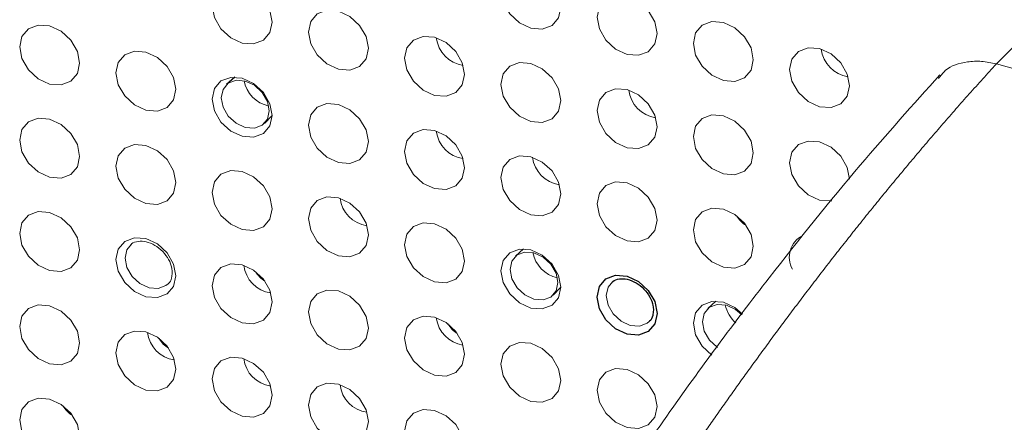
# Paper-space layout '_Trimetric' of a CAD drawing. Header units: millimetres. Extents: x -1485 to 1441, y -378 to 2620.
# Tile 14 of 86: x -1067 to -1030, y 995 to 1010. Entities that reach past the tile are written whole.
import ezdxf

# ---------------------------------------------------------------- set-up
doc = ezdxf.new("R2010")
doc.units = ezdxf.units.MM

psp = doc.layouts.new('_Trimetric')

# ---------------------------------------------------------------- linework, layer by layer
at = {"color": 144, "linetype": 'Continuous', "lineweight": 18}
for p, q in [((-1024.679, 1014.06), (-1030.746, 1007.944)), ((-961.76, 989.195), (-1030.746, 1007.944)), ((-1048.131, 1001.147), (-1048.427, 1000.873)), ((-1047.036, 999.448), (-1046.755, 999.738)), ((-1041.056, 999.224), (-1041.352, 998.95))]:
    psp.add_line(p, q, dxfattribs=at)
at = {"color": 7, "linetype": 'Continuous', "lineweight": 25}
for p, q in [((-1058.744, 1007.46), (-1059.04, 1007.186)), ((-1057.649, 1005.761), (-1057.368, 1006.051))]:
    psp.add_line(p, q, dxfattribs=at)
at = {"color": 144, "linetype": 'Continuous', "lineweight": 18, "flags": 128}
for points in [[(-1046.755, 1010.025), (-1046.839, 1009.639), (-1047.078, 1009.358), (-1047.436, 1009.223), (-1047.857, 1009.257), (-1048.279, 1009.452), (-1048.636, 1009.781), (-1048.875, 1010.192), (-1048.959, 1010.624), (-1048.875, 1011.009), (-1048.636, 1011.291), (-1048.279, 1011.425), (-1047.857, 1011.392), (-1047.436, 1011.196), (-1047.078, 1010.868), (-1046.839, 1010.456), (-1046.755, 1010.025)], [(-1057.368, 1009.481), (-1057.452, 1009.095), (-1057.691, 1008.813), (-1058.049, 1008.679), (-1058.47, 1008.712), (-1058.892, 1008.908), (-1059.249, 1009.237), (-1059.488, 1009.648), (-1059.572, 1010.079), (-1059.488, 1010.465), (-1059.249, 1010.747), (-1058.892, 1010.881), (-1058.47, 1010.848), (-1058.049, 1010.652), (-1057.691, 1010.323), (-1057.452, 1009.912), (-1057.368, 1009.481)], [(-1043.218, 1009.063), (-1043.302, 1008.678), (-1043.54, 1008.396), (-1043.898, 1008.262), (-1044.319, 1008.295), (-1044.741, 1008.491), (-1045.099, 1008.82), (-1045.337, 1009.231), (-1045.421, 1009.662), (-1045.337, 1010.048), (-1045.099, 1010.33), (-1044.741, 1010.464), (-1044.319, 1010.431), (-1043.898, 1010.235), (-1043.54, 1009.906), (-1043.302, 1009.495), (-1043.218, 1009.063)], [(-1053.831, 1008.519), (-1053.915, 1008.133), (-1054.153, 1007.852), (-1054.511, 1007.717), (-1054.933, 1007.751), (-1055.354, 1007.947), (-1055.712, 1008.275), (-1055.95, 1008.687), (-1056.034, 1009.118), (-1055.95, 1009.504), (-1055.712, 1009.785), (-1055.354, 1009.92), (-1054.933, 1009.886), (-1054.511, 1009.69), (-1054.153, 1009.362), (-1053.915, 1008.951), (-1053.831, 1008.519)], [(-1039.68, 1008.102), (-1039.764, 1007.716), (-1040.003, 1007.435), (-1040.36, 1007.3), (-1040.782, 1007.334), (-1041.203, 1007.529), (-1041.561, 1007.858), (-1041.8, 1008.269), (-1041.884, 1008.701), (-1041.8, 1009.087), (-1041.561, 1009.368), (-1041.203, 1009.502), (-1040.782, 1009.469), (-1040.36, 1009.273), (-1040.003, 1008.945), (-1039.764, 1008.533), (-1039.68, 1008.102)], [(-1064.444, 1007.975), (-1064.528, 1007.589), (-1064.767, 1007.308), (-1065.124, 1007.173), (-1065.546, 1007.206), (-1065.967, 1007.402), (-1066.325, 1007.731), (-1066.563, 1008.142), (-1066.647, 1008.574), (-1066.563, 1008.959), (-1066.325, 1009.241), (-1065.967, 1009.375), (-1065.546, 1009.342), (-1065.124, 1009.146), (-1064.767, 1008.818), (-1064.528, 1008.406), (-1064.444, 1007.975)], [(-1050.293, 1007.558), (-1050.377, 1007.172), (-1050.616, 1006.89), (-1050.973, 1006.756), (-1051.395, 1006.789), (-1051.816, 1006.985), (-1052.174, 1007.314), (-1052.413, 1007.725), (-1052.497, 1008.156), (-1052.413, 1008.542), (-1052.174, 1008.824), (-1051.816, 1008.958), (-1051.395, 1008.925), (-1050.973, 1008.729), (-1050.616, 1008.4), (-1050.377, 1007.989), (-1050.293, 1007.558)], [(-1060.906, 1007.013), (-1060.99, 1006.628), (-1061.229, 1006.346), (-1061.586, 1006.212), (-1062.008, 1006.245), (-1062.429, 1006.441), (-1062.787, 1006.769), (-1063.026, 1007.181), (-1063.11, 1007.612), (-1063.026, 1007.998), (-1062.787, 1008.28), (-1062.429, 1008.414), (-1062.008, 1008.381), (-1061.586, 1008.185), (-1061.229, 1007.856), (-1060.99, 1007.445), (-1060.906, 1007.013)], [(-1036.142, 1007.14), (-1036.226, 1006.755), (-1036.465, 1006.473), (-1036.823, 1006.339), (-1037.244, 1006.372), (-1037.666, 1006.568), (-1038.023, 1006.897), (-1038.262, 1007.308), (-1038.346, 1007.739), (-1038.262, 1008.125), (-1038.023, 1008.407), (-1037.666, 1008.541), (-1037.244, 1008.508), (-1036.823, 1008.312), (-1036.465, 1007.983), (-1036.226, 1007.572), (-1036.142, 1007.14)], [(-1046.755, 1006.596), (-1046.839, 1006.21), (-1047.078, 1005.929), (-1047.436, 1005.795), (-1047.857, 1005.828), (-1048.279, 1006.024), (-1048.636, 1006.352), (-1048.875, 1006.764), (-1048.959, 1007.195), (-1048.875, 1007.581), (-1048.636, 1007.862), (-1048.279, 1007.997), (-1047.857, 1007.963), (-1047.436, 1007.767), (-1047.078, 1007.439), (-1046.839, 1007.028), (-1046.755, 1006.596)], [(-1057.368, 1006.052), (-1057.452, 1005.666), (-1057.691, 1005.385), (-1058.049, 1005.25), (-1058.47, 1005.284), (-1058.892, 1005.479), (-1059.249, 1005.808), (-1059.488, 1006.219), (-1059.572, 1006.651), (-1059.488, 1007.037), (-1059.249, 1007.318), (-1058.892, 1007.452), (-1058.47, 1007.419), (-1058.049, 1007.223), (-1057.691, 1006.895), (-1057.452, 1006.483), (-1057.368, 1006.052)], [(-1057.475, 1006.224), (-1057.542, 1006.569), (-1057.733, 1006.897), (-1058.019, 1007.16), (-1058.356, 1007.317), (-1058.693, 1007.343), (-1058.978, 1007.236), (-1059.169, 1007.011), (-1059.236, 1006.703), (-1059.169, 1006.358), (-1058.978, 1006.029), (-1058.693, 1005.766), (-1058.356, 1005.61), (-1058.019, 1005.583), (-1057.733, 1005.69), (-1057.542, 1005.915), (-1057.475, 1006.224)], [(-1043.218, 1005.635), (-1043.302, 1005.249), (-1043.54, 1004.967), (-1043.898, 1004.833), (-1044.319, 1004.866), (-1044.741, 1005.062), (-1045.099, 1005.391), (-1045.337, 1005.802), (-1045.421, 1006.234), (-1045.337, 1006.619), (-1045.099, 1006.901), (-1044.741, 1007.035), (-1044.319, 1007.002), (-1043.898, 1006.806), (-1043.54, 1006.477), (-1043.302, 1006.066), (-1043.218, 1005.635)], [(-1053.831, 1005.09), (-1053.915, 1004.705), (-1054.153, 1004.423), (-1054.511, 1004.289), (-1054.933, 1004.322), (-1055.354, 1004.518), (-1055.712, 1004.847), (-1055.95, 1005.258), (-1056.034, 1005.689), (-1055.95, 1006.075), (-1055.712, 1006.357), (-1055.354, 1006.491), (-1054.933, 1006.458), (-1054.511, 1006.262), (-1054.153, 1005.933), (-1053.915, 1005.522), (-1053.831, 1005.09)], [(-1064.444, 1004.546), (-1064.528, 1004.16), (-1064.767, 1003.879), (-1065.124, 1003.745), (-1065.546, 1003.778), (-1065.967, 1003.974), (-1066.325, 1004.302), (-1066.563, 1004.714), (-1066.647, 1005.145), (-1066.563, 1005.531), (-1066.325, 1005.812), (-1065.967, 1005.947), (-1065.546, 1005.913), (-1065.124, 1005.717), (-1064.767, 1005.389), (-1064.528, 1004.978), (-1064.444, 1004.546)], [(-1039.68, 1004.673), (-1039.764, 1004.287), (-1040.003, 1004.006), (-1040.36, 1003.872), (-1040.782, 1003.905), (-1041.203, 1004.101), (-1041.561, 1004.429), (-1041.8, 1004.841), (-1041.884, 1005.272), (-1041.8, 1005.658), (-1041.561, 1005.939), (-1041.203, 1006.074), (-1040.782, 1006.04), (-1040.36, 1005.845), (-1040.003, 1005.516), (-1039.764, 1005.105), (-1039.68, 1004.673)], [(-1050.293, 1004.129), (-1050.377, 1003.743), (-1050.616, 1003.462), (-1050.973, 1003.327), (-1051.395, 1003.361), (-1051.816, 1003.556), (-1052.174, 1003.885), (-1052.413, 1004.296), (-1052.497, 1004.728), (-1052.413, 1005.114), (-1052.174, 1005.395), (-1051.816, 1005.529), (-1051.395, 1005.496), (-1050.973, 1005.3), (-1050.616, 1004.972), (-1050.377, 1004.56), (-1050.293, 1004.129)], [(-1036.795, 1002.914), (-1036.823, 1002.91), (-1037.244, 1002.943), (-1037.666, 1003.139), (-1038.023, 1003.468), (-1038.262, 1003.879), (-1038.346, 1004.311), (-1038.262, 1004.696), (-1038.023, 1004.978), (-1037.666, 1005.112), (-1037.244, 1005.079), (-1036.823, 1004.883), (-1036.465, 1004.554), (-1036.226, 1004.143), (-1036.142, 1003.712)], [(-1060.906, 1003.585), (-1060.99, 1003.199), (-1061.229, 1002.917), (-1061.586, 1002.783), (-1062.008, 1002.816), (-1062.429, 1003.012), (-1062.787, 1003.341), (-1063.026, 1003.752), (-1063.11, 1004.184), (-1063.026, 1004.569), (-1062.787, 1004.851), (-1062.429, 1004.985), (-1062.008, 1004.952), (-1061.586, 1004.756), (-1061.229, 1004.427), (-1060.99, 1004.016), (-1060.906, 1003.585)], [(-1046.755, 1003.168), (-1046.839, 1002.782), (-1047.078, 1002.5), (-1047.436, 1002.366), (-1047.857, 1002.399), (-1048.279, 1002.595), (-1048.636, 1002.924), (-1048.875, 1003.335), (-1048.959, 1003.766), (-1048.875, 1004.152), (-1048.636, 1004.434), (-1048.279, 1004.568), (-1047.857, 1004.535), (-1047.436, 1004.339), (-1047.078, 1004.01), (-1046.839, 1003.599), (-1046.755, 1003.168)], [(-1057.368, 1002.623), (-1057.452, 1002.237), (-1057.691, 1001.956), (-1058.049, 1001.822), (-1058.47, 1001.855), (-1058.892, 1002.051), (-1059.249, 1002.379), (-1059.488, 1002.791), (-1059.572, 1003.222), (-1059.488, 1003.608), (-1059.249, 1003.889), (-1058.892, 1004.024), (-1058.47, 1003.99), (-1058.049, 1003.795), (-1057.691, 1003.466), (-1057.452, 1003.055), (-1057.368, 1002.623)], [(-1043.218, 1002.206), (-1043.302, 1001.82), (-1043.54, 1001.539), (-1043.898, 1001.404), (-1044.319, 1001.438), (-1044.741, 1001.634), (-1045.099, 1001.962), (-1045.337, 1002.373), (-1045.421, 1002.805), (-1045.337, 1003.191), (-1045.099, 1003.472), (-1044.741, 1003.607), (-1044.319, 1003.573), (-1043.898, 1003.377), (-1043.54, 1003.049), (-1043.302, 1002.637), (-1043.218, 1002.206)], [(-1053.831, 1001.662), (-1053.915, 1001.276), (-1054.153, 1000.994), (-1054.511, 1000.86), (-1054.933, 1000.893), (-1055.354, 1001.089), (-1055.712, 1001.418), (-1055.95, 1001.829), (-1056.034, 1002.261), (-1055.95, 1002.646), (-1055.712, 1002.928), (-1055.354, 1003.062), (-1054.933, 1003.029), (-1054.511, 1002.833), (-1054.153, 1002.504), (-1053.915, 1002.093), (-1053.831, 1001.662)], [(-1039.68, 1001.245), (-1039.764, 1000.859), (-1040.003, 1000.577), (-1040.36, 1000.443), (-1040.782, 1000.476), (-1041.203, 1000.672), (-1041.561, 1001.001), (-1041.8, 1001.412), (-1041.884, 1001.843), (-1041.8, 1002.229), (-1041.561, 1002.511), (-1041.203, 1002.645), (-1040.782, 1002.612), (-1040.36, 1002.416), (-1040.003, 1002.087), (-1039.764, 1001.676), (-1039.68, 1001.245)], [(-1064.444, 1001.117), (-1064.528, 1000.732), (-1064.767, 1000.45), (-1065.124, 1000.316), (-1065.546, 1000.349), (-1065.967, 1000.545), (-1066.325, 1000.874), (-1066.563, 1001.285), (-1066.647, 1001.716), (-1066.563, 1002.102), (-1066.325, 1002.384), (-1065.967, 1002.518), (-1065.546, 1002.485), (-1065.124, 1002.289), (-1064.767, 1001.96), (-1064.528, 1001.549), (-1064.444, 1001.117)], [(-1050.293, 1000.7), (-1050.377, 1000.314), (-1050.616, 1000.033), (-1050.973, 999.899), (-1051.395, 999.932), (-1051.816, 1000.128), (-1052.174, 1000.456), (-1052.413, 1000.868), (-1052.497, 1001.299), (-1052.413, 1001.685), (-1052.174, 1001.966), (-1051.816, 1002.101), (-1051.395, 1002.067), (-1050.973, 1001.872), (-1050.616, 1001.543), (-1050.377, 1001.132), (-1050.293, 1000.7)], [(-1060.906, 1000.156), (-1060.99, 999.77), (-1061.229, 999.489), (-1061.586, 999.354), (-1062.008, 999.388), (-1062.429, 999.584), (-1062.787, 999.912), (-1063.026, 1000.323), (-1063.11, 1000.755), (-1063.026, 1001.141), (-1062.787, 1001.422), (-1062.429, 1001.556), (-1062.008, 1001.523), (-1061.586, 1001.327), (-1061.229, 1000.999), (-1060.99, 1000.587), (-1060.906, 1000.156)], [(-1062.538, 1001.324), (-1062.707, 1001.115), (-1062.774, 1000.807), (-1062.707, 1000.462), (-1062.516, 1000.133), (-1062.23, 999.87), (-1061.893, 999.714), (-1061.556, 999.687), (-1061.271, 999.795), (-1061.192, 999.86)], [(-1046.755, 999.739), (-1046.839, 999.353), (-1047.078, 999.072), (-1047.436, 998.937), (-1047.857, 998.971), (-1048.279, 999.166), (-1048.636, 999.495), (-1048.875, 999.906), (-1048.959, 1000.338), (-1048.875, 1000.723), (-1048.636, 1001.005), (-1048.279, 1001.139), (-1047.857, 1001.106), (-1047.436, 1000.91), (-1047.078, 1000.582), (-1046.839, 1000.17), (-1046.755, 999.739)], [(-1046.862, 999.911), (-1046.929, 1000.256), (-1047.12, 1000.584), (-1047.406, 1000.847), (-1047.743, 1001.004), (-1048.08, 1001.03), (-1048.365, 1000.923), (-1048.556, 1000.698), (-1048.623, 1000.389), (-1048.556, 1000.045), (-1048.365, 999.716), (-1048.08, 999.453), (-1047.743, 999.297), (-1047.406, 999.27), (-1047.12, 999.377), (-1046.929, 999.602), (-1046.862, 999.911)], [(-1057.368, 999.195), (-1057.452, 998.809), (-1057.691, 998.527), (-1058.049, 998.393), (-1058.47, 998.426), (-1058.892, 998.622), (-1059.249, 998.951), (-1059.488, 999.362), (-1059.572, 999.793), (-1059.488, 1000.179), (-1059.249, 1000.461), (-1058.892, 1000.595), (-1058.47, 1000.562), (-1058.049, 1000.366), (-1057.691, 1000.037), (-1057.452, 999.626), (-1057.368, 999.195)], [(-1044.849, 999.946), (-1045.018, 999.736), (-1045.085, 999.428), (-1045.018, 999.083), (-1044.828, 998.754), (-1044.542, 998.492), (-1044.205, 998.335), (-1043.868, 998.309), (-1043.582, 998.416), (-1043.504, 998.482)], [(-1053.831, 998.233), (-1053.915, 997.847), (-1054.153, 997.566), (-1054.511, 997.431), (-1054.933, 997.465), (-1055.354, 997.661), (-1055.712, 997.989), (-1055.95, 998.401), (-1056.034, 998.832), (-1055.95, 999.218), (-1055.712, 999.499), (-1055.354, 999.634), (-1054.933, 999.6), (-1054.511, 999.404), (-1054.153, 999.076), (-1053.915, 998.664), (-1053.831, 998.233)], [(-1064.444, 997.689), (-1064.528, 997.303), (-1064.767, 997.021), (-1065.124, 996.887), (-1065.546, 996.92), (-1065.967, 997.116), (-1066.325, 997.445), (-1066.563, 997.856), (-1066.647, 998.288), (-1066.563, 998.673), (-1066.325, 998.955), (-1065.967, 999.089), (-1065.546, 999.056), (-1065.124, 998.86), (-1064.767, 998.532), (-1064.528, 998.12), (-1064.444, 997.689)], [(-1041.2, 997.241), (-1041.203, 997.243), (-1041.561, 997.572), (-1041.8, 997.983), (-1041.884, 998.415), (-1041.8, 998.801), (-1041.561, 999.082), (-1041.203, 999.216), (-1040.782, 999.183), (-1040.36, 998.987), (-1040.082, 998.75)], [(-1040.102, 998.728), (-1040.33, 998.924), (-1040.667, 999.081), (-1041.004, 999.107), (-1041.29, 999), (-1041.481, 998.775), (-1041.548, 998.467), (-1041.481, 998.122), (-1041.29, 997.793), (-1041.004, 997.53), (-1040.993, 997.523)], [(-1050.293, 997.272), (-1050.377, 996.886), (-1050.616, 996.604), (-1050.973, 996.47), (-1051.395, 996.503), (-1051.816, 996.699), (-1052.174, 997.028), (-1052.413, 997.439), (-1052.497, 997.87), (-1052.413, 998.256), (-1052.174, 998.538), (-1051.816, 998.672), (-1051.395, 998.639), (-1050.973, 998.443), (-1050.616, 998.114), (-1050.377, 997.703), (-1050.293, 997.272)], [(-1060.906, 996.727), (-1060.99, 996.342), (-1061.229, 996.06), (-1061.586, 995.926), (-1062.008, 995.959), (-1062.429, 996.155), (-1062.787, 996.483), (-1063.026, 996.895), (-1063.11, 997.326), (-1063.026, 997.712), (-1062.787, 997.994), (-1062.429, 998.128), (-1062.008, 998.095), (-1061.586, 997.899), (-1061.229, 997.57), (-1060.99, 997.159), (-1060.906, 996.727)], [(-1046.755, 996.31), (-1046.839, 995.924), (-1047.078, 995.643), (-1047.436, 995.509), (-1047.857, 995.542), (-1048.279, 995.738), (-1048.636, 996.066), (-1048.875, 996.478), (-1048.959, 996.909), (-1048.875, 997.295), (-1048.636, 997.576), (-1048.279, 997.711), (-1047.857, 997.677), (-1047.436, 997.481), (-1047.078, 997.153), (-1046.839, 996.742), (-1046.755, 996.31)], [(-1057.368, 995.766), (-1057.452, 995.38), (-1057.691, 995.099), (-1058.049, 994.964), (-1058.47, 994.998), (-1058.892, 995.193), (-1059.249, 995.522), (-1059.488, 995.933), (-1059.572, 996.365), (-1059.488, 996.751), (-1059.249, 997.032), (-1058.892, 997.166), (-1058.47, 997.133), (-1058.049, 996.937), (-1057.691, 996.609), (-1057.452, 996.197), (-1057.368, 995.766)], [(-1043.218, 995.349), (-1043.302, 994.963), (-1043.54, 994.681), (-1043.898, 994.547), (-1044.319, 994.58), (-1044.741, 994.776), (-1045.099, 995.105), (-1045.337, 995.516), (-1045.421, 995.948), (-1045.337, 996.333), (-1045.099, 996.615), (-1044.741, 996.749), (-1044.319, 996.716), (-1043.898, 996.52), (-1043.54, 996.191), (-1043.302, 995.78), (-1043.218, 995.349)], [(-1053.831, 994.804), (-1053.915, 994.419), (-1054.153, 994.137), (-1054.511, 994.003), (-1054.933, 994.036), (-1055.354, 994.232), (-1055.712, 994.561), (-1055.95, 994.972), (-1056.034, 995.403), (-1055.95, 995.789), (-1055.712, 996.071), (-1055.354, 996.205), (-1054.933, 996.172), (-1054.511, 995.976), (-1054.153, 995.647), (-1053.915, 995.236), (-1053.831, 994.804)], [(-1064.444, 994.26), (-1064.528, 993.874), (-1064.767, 993.593), (-1065.124, 993.459), (-1065.546, 993.492), (-1065.967, 993.688), (-1066.325, 994.016), (-1066.563, 994.428), (-1066.647, 994.859), (-1066.563, 995.245), (-1066.325, 995.526), (-1065.967, 995.661), (-1065.546, 995.627), (-1065.124, 995.431), (-1064.767, 995.103), (-1064.528, 994.692), (-1064.444, 994.26)], [(-1050.293, 993.843), (-1050.377, 993.457), (-1050.616, 993.176), (-1050.973, 993.041), (-1051.395, 993.075), (-1051.816, 993.27), (-1052.174, 993.599), (-1052.413, 994.01), (-1052.497, 994.442), (-1052.413, 994.828), (-1052.174, 995.109), (-1051.816, 995.243), (-1051.395, 995.21), (-1050.973, 995.014), (-1050.616, 994.686), (-1050.377, 994.274), (-1050.293, 993.843)]]:
    psp.add_lwpolyline(points, dxfattribs=at)
at = {"color": 7, "linetype": 'Continuous', "lineweight": 25, "flags": 128}
psp.add_lwpolyline([(-1043.218, 998.777), (-1043.302, 998.392), (-1043.54, 998.11), (-1043.898, 997.976), (-1044.319, 998.009), (-1044.741, 998.205), (-1045.099, 998.533), (-1045.337, 998.945), (-1045.421, 999.376), (-1045.337, 999.762), (-1045.099, 1000.044), (-1044.741, 1000.178), (-1044.319, 1000.145), (-1043.898, 999.949), (-1043.54, 999.62), (-1043.302, 999.209), (-1043.218, 998.777)], dxfattribs=at)
at = {"color": 144, "linetype": 'Continuous', "lineweight": 18}
for centre, radius, start, end in [((-1050.18, 1009.043), 1.162, 186.7482, 261.8618), ((-1036.029, 1008.626), 1.162, 186.7482, 261.8619), ((-1057.243, 1007.549), 1.177, 190.8303, 257.7798), ((-1043.104, 1007.12), 1.162, 186.7486, 261.8615), ((-1050.18, 1005.614), 1.162, 186.7507, 261.8594), ((-1046.642, 1004.653), 1.162, 186.7489, 261.8612), ((-1053.717, 1003.147), 1.162, 186.749, 261.861), ((-1039.48, 1002.815), 0.928, 208.8239, 239.7861), ((-1037.468, 1000.838), 0.889, 116.7025, 209.4664), ((-1046.63, 1001.236), 1.177, 190.8341, 257.776), ((-1057.255, 1000.68), 1.162, 186.7519, 261.8582), ((-1057.168, 1000.765), 0.928, 208.8248, 239.7852), ((-1039.562, 999.317), 1.171, 191.2318, 229.3342), ((-1050.178, 998.759), 1.164, 187.2118, 261.1565), ((-1050.093, 998.842), 0.928, 208.8211, 239.789), ((-1060.793, 998.213), 1.162, 186.7481, 261.8619), ((-1060.706, 998.298), 0.928, 208.8237, 239.7863), ((-1057.255, 997.251), 1.162, 186.7494, 261.8607), ((-1053.717, 996.29), 1.162, 186.747, 261.8631), ((-1064.243, 995.831), 0.928, 208.8232, 239.7869)]:
    psp.add_arc(centre, radius, start, end, dxfattribs=at)
for points, knots in [([(-1032.875, 1007.409), (-1032.796, 1007.513), (-1032.546, 1007.845), (-1031.951, 1008.023), (-1031.295, 1008.062), (-1030.93, 1007.984), (-1030.746, 1007.944)], [0, 0, 0, 0, 0.17787, 0.568513, 0.782306, 1, 1, 1, 1]), ([(-1030.746, 1007.944), (-1030.913, 1007.762), (-1031.245, 1007.398), (-1031.739, 1006.847), (-1032.228, 1006.295), (-1032.71, 1005.743), (-1033.186, 1005.191), (-1033.655, 1004.639), (-1034.118, 1004.088), (-1034.575, 1003.538), (-1035.025, 1002.989), (-1035.469, 1002.441), (-1035.906, 1001.895), (-1036.337, 1001.351), (-1036.762, 1000.81), (-1037.18, 1000.27), (-1037.591, 999.734), (-1037.997, 999.201), (-1038.395, 998.67), (-1038.788, 998.144), (-1039.174, 997.62), (-1039.553, 997.101), (-1039.926, 996.586), (-1040.293, 996.076), (-1040.653, 995.57), (-1041.006, 995.068), (-1041.354, 994.572), (-1041.694, 994.081), (-1042.029, 993.596), (-1042.357, 993.115), (-1042.679, 992.641), (-1042.994, 992.173), (-1043.303, 991.71), (-1043.606, 991.254), (-1043.902, 990.805), (-1044.193, 990.362), (-1044.384, 990.068), (-1044.478, 989.922)], [0, 0, 0, 0, 0.036055, 0.071669, 0.106843, 0.141577, 0.175871, 0.209725, 0.243138, 0.276111, 0.308644, 0.340737, 0.37239, 0.403602, 0.434375, 0.464707, 0.494599, 0.524051, 0.553062, 0.581634, 0.609765, 0.637456, 0.664707, 0.691518, 0.717888, 0.743819, 0.769309, 0.794359, 0.818968, 0.843138, 0.866867, 0.890157, 0.913006, 0.935415, 0.957383, 0.978912, 1, 1, 1, 1]), ([(-1032.825, 1007.541), (-1033.801, 1006.452), (-1035.903, 1004.108), (-1039.255, 999.941), (-1042.95, 994.984), (-1045.486, 991.143), (-1046.79, 989.166)], [0, 0, 0, 0, 0.206459, 0.444529, 0.714153, 1, 1, 1, 1]), ([(-1062.571, 1001.28), (-1062.559, 1001.297), (-1062.497, 1001.379), (-1062.304, 1001.434), (-1062.001, 1001.426), (-1061.675, 1001.296), (-1061.378, 1001.062), (-1061.158, 1000.762), (-1061.052, 1000.481), (-1061.043, 1000.326), (-1061.039, 1000.27)], [0, 0, 0, 0, 0.040018, 0.19725, 0.337241, 0.485963, 0.630857, 0.774942, 0.917933, 1, 1, 1, 1]), ([(-1061.039, 1000.27), (-1061.046, 1000.205), (-1061.062, 1000.046), (-1061.117, 999.906), (-1061.19, 999.865), (-1061.194, 999.863)], [0, 0, 0, 0, 0.395098, 0.971178, 1, 1, 1, 1])]:
    psp.add_open_spline(points, degree=3, knots=knots, dxfattribs=at)
at = {"color": 7, "linetype": 'Continuous', "lineweight": 25}
for points, knots in [([(-1044.883, 999.901), (-1044.87, 999.918), (-1044.808, 1000), (-1044.616, 1000.056), (-1044.312, 1000.047), (-1043.987, 999.917), (-1043.69, 999.683), (-1043.47, 999.383), (-1043.364, 999.103), (-1043.355, 998.948), (-1043.351, 998.891)], [0, 0, 0, 0, 0.040018, 0.19725, 0.337241, 0.485963, 0.630857, 0.774942, 0.917933, 1, 1, 1, 1]), ([(-1043.351, 998.891), (-1043.358, 998.827), (-1043.374, 998.667), (-1043.429, 998.528), (-1043.502, 998.487), (-1043.505, 998.485)], [0, 0, 0, 0, 0.395098, 0.971178, 1, 1, 1, 1])]:
    psp.add_open_spline(points, degree=3, knots=knots, dxfattribs=at)

doc.saveas('drawing.dxf')
